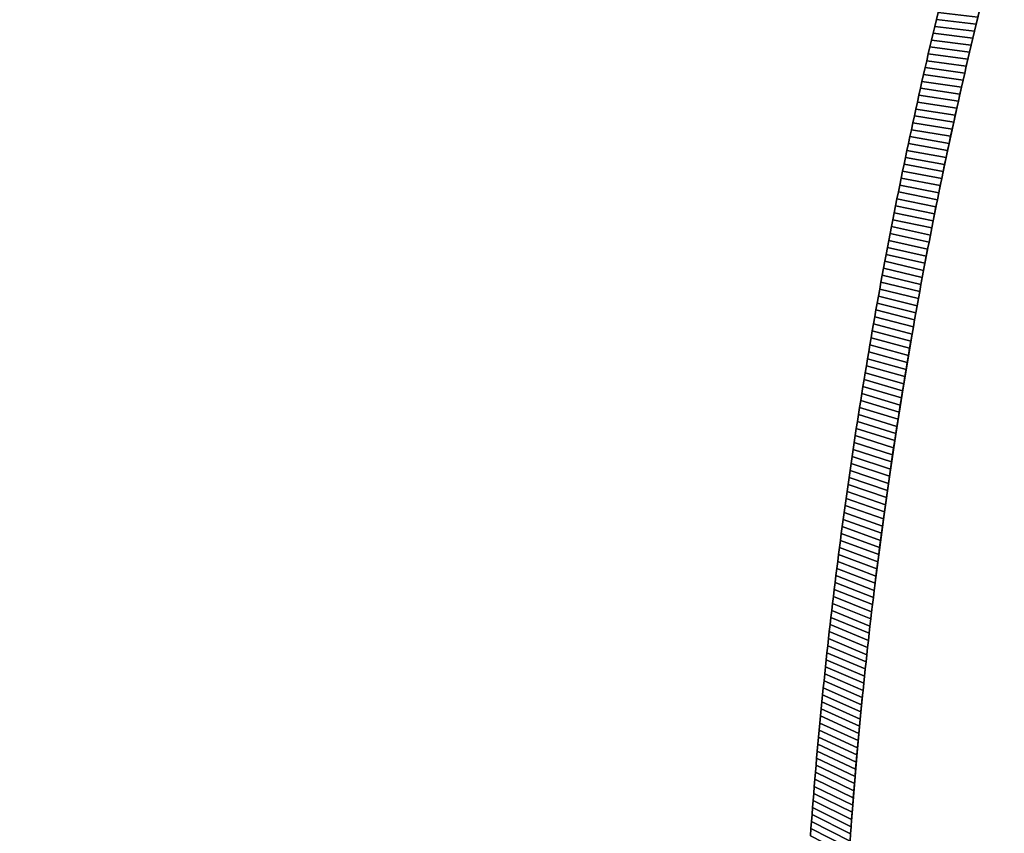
# Model space of a CAD drawing. Extents: x -9.7 to 13, y -11.9 to 12.2.
# Tile 12 of 13: x 7.1 to 13, y 2.4 to 7.2. Entities that reach past the tile are written whole.
import ezdxf

# ---------------------------------------------------------------- set-up
doc = ezdxf.new("R2010")
doc.units = 0
doc.header["$MEASUREMENT"] = 0
doc.layers.get('0').update_dxf_attribs({"linetype": 'CONTINUOUS'})

msp = doc.modelspace()

# ---------------------------------------------------------------- linework, layer by layer
at = {"elevation": -15.0517}
msp.add_lwpolyline([(-9.661, -8.3529), (-9.661, 8.7444, -0.376322), (-9.4554, 8.9788), (11.0234, 12.2465), (11.7818, 12.2465, -0.32213), (11.8938, 12.166), (12.9549, 7.8993, -0.164351), (12.9548, 7.8236, 0.129248), (12.9549, -7.432, -0.162918), (12.9549, -7.5078), (11.8944, -11.7735, -0.326191), (11.7818, -11.8558), (11.0234, -11.8558), (-9.4554, -8.5881, -0.376322), (-9.661, -8.3536)], format="xyb", dxfattribs=at)

# ---------------------------------------------------------------- meshes
mesh = msp.add_polymesh((2, 9))
for k, corner in enumerate([(12.5873, 7.3336, -15.2879), (12.5774, 7.2928, -15.2879), (12.5676, 7.2521, -15.2879), (12.5578, 7.2113, -15.2879), (12.5481, 7.1705, -15.2879), (12.5385, 7.1296, -15.2879), (12.5289, 7.0888, -15.2879), (12.5193, 7.0479, -15.2879), (12.5099, 7.0071, -15.2879), (12.8243, 7.3086, -15.0517), (12.8142, 7.2671, -15.0517), (12.8041, 7.2256, -15.0517), (12.7942, 7.184, -15.0517), (12.7842, 7.1425, -15.0517), (12.7744, 7.1009, -15.0517), (12.7646, 7.0594, -15.0517), (12.7548, 7.0178, -15.0517), (12.7451, 6.9762, -15.0517)]):
    mesh.set_mesh_vertex(divmod(k, 9), corner)
mesh = msp.add_polymesh((2, 9))
for k, corner in enumerate([(12.5099, 7.0071, 19.09), (12.5193, 7.0479, 19.09), (12.5289, 7.0888, 19.09), (12.5385, 7.1296, 19.09), (12.5481, 7.1705, 19.09), (12.5578, 7.2113, 19.09), (12.5676, 7.2521, 19.09), (12.5774, 7.2928, 19.09), (12.5873, 7.3336, 19.09), (12.7451, 6.9762, 18.8538), (12.7548, 7.0178, 18.8538), (12.7646, 7.0594, 18.8538), (12.7744, 7.1009, 18.8538), (12.7842, 7.1425, 18.8538), (12.7942, 7.184, 18.8538), (12.8041, 7.2256, 18.8538), (12.8142, 7.2671, 18.8538), (12.8243, 7.3086, 18.8538)]):
    mesh.set_mesh_vertex(divmod(k, 9), corner)
mesh = msp.add_polymesh((2, 9))
for k, corner in enumerate([(12.5099, 7.0071, -15.2879), (12.5004, 6.9662, -15.2879), (12.4911, 6.9253, -15.2879), (12.4818, 6.8844, -15.2879), (12.4725, 6.8435, -15.2879), (12.4633, 6.8026, -15.2879), (12.4542, 6.7616, -15.2879), (12.4451, 6.7207, -15.2879), (12.4361, 6.6797, -15.2879), (12.7451, 6.9762, -15.0517), (12.7355, 6.9345, -15.0517), (12.726, 6.8929, -15.0517), (12.7165, 6.8512, -15.0517), (12.707, 6.8096, -15.0517), (12.6976, 6.7679, -15.0517), (12.6883, 6.7262, -15.0517), (12.679, 6.6845, -15.0517), (12.6698, 6.6428, -15.0517)]):
    mesh.set_mesh_vertex(divmod(k, 9), corner)
mesh = msp.add_polymesh((2, 9))
for k, corner in enumerate([(12.4361, 6.6797, 19.09), (12.4451, 6.7207, 19.09), (12.4542, 6.7616, 19.09), (12.4633, 6.8026, 19.09), (12.4725, 6.8435, 19.09), (12.4818, 6.8844, 19.09), (12.4911, 6.9253, 19.09), (12.5004, 6.9662, 19.09), (12.5099, 7.0071, 19.09), (12.6698, 6.6428, 18.8538), (12.679, 6.6845, 18.8538), (12.6883, 6.7262, 18.8538), (12.6976, 6.7679, 18.8538), (12.707, 6.8096, 18.8538), (12.7165, 6.8512, 18.8538), (12.726, 6.8929, 18.8538), (12.7355, 6.9345, 18.8538), (12.7451, 6.9762, 18.8538)]):
    mesh.set_mesh_vertex(divmod(k, 9), corner)
mesh = msp.add_polymesh((2, 9))
for k, corner in enumerate([(12.4361, 6.6797, -15.2879), (12.4271, 6.6387, -15.2879), (12.4182, 6.5977, -15.2879), (12.4094, 6.5567, -15.2879), (12.4006, 6.5157, -15.2879), (12.3918, 6.4747, -15.2879), (12.3831, 6.4337, -15.2879), (12.3745, 6.3926, -15.2879), (12.3659, 6.3515, -15.2879), (12.6698, 6.6428, -15.0517), (12.6607, 6.6011, -15.0517), (12.6516, 6.5593, -15.0517), (12.6425, 6.5176, -15.0517), (12.6336, 6.4758, -15.0517), (12.6247, 6.434, -15.0517), (12.6158, 6.3922, -15.0517), (12.607, 6.3504, -15.0517), (12.5983, 6.3086, -15.0517)]):
    mesh.set_mesh_vertex(divmod(k, 9), corner)
mesh = msp.add_polymesh((2, 9))
for k, corner in enumerate([(12.3659, 6.3515, 19.09), (12.3745, 6.3926, 19.09), (12.3831, 6.4337, 19.09), (12.3918, 6.4747, 19.09), (12.4006, 6.5157, 19.09), (12.4094, 6.5567, 19.09), (12.4182, 6.5977, 19.09), (12.4271, 6.6387, 19.09), (12.4361, 6.6797, 19.09), (12.5983, 6.3086, 18.8538), (12.607, 6.3504, 18.8538), (12.6158, 6.3922, 18.8538), (12.6247, 6.434, 18.8538), (12.6336, 6.4758, 18.8538), (12.6425, 6.5176, 18.8538), (12.6516, 6.5593, 18.8538), (12.6607, 6.6011, 18.8538), (12.6698, 6.6428, 18.8538)]):
    mesh.set_mesh_vertex(divmod(k, 9), corner)
mesh = msp.add_polymesh((2, 9))
for k, corner in enumerate([(12.3659, 6.3515, -15.2879), (12.3574, 6.3105, -15.2879), (12.349, 6.2694, -15.2879), (12.3406, 6.2283, -15.2879), (12.3322, 6.1872, -15.2879), (12.324, 6.1461, -15.2879), (12.3157, 6.1049, -15.2879), (12.3076, 6.0638, -15.2879), (12.2995, 6.0226, -15.2879), (12.5983, 6.3086, -15.0517), (12.5896, 6.2668, -15.0517), (12.581, 6.225, -15.0517), (12.5724, 6.1831, -15.0517), (12.5639, 6.1412, -15.0517), (12.5555, 6.0994, -15.0517), (12.5471, 6.0575, -15.0517), (12.5388, 6.0156, -15.0517), (12.5306, 5.9736, -15.0517)]):
    mesh.set_mesh_vertex(divmod(k, 9), corner)
mesh = msp.add_polymesh((2, 9))
for k, corner in enumerate([(12.2995, 6.0226, 19.09), (12.3076, 6.0638, 19.09), (12.3157, 6.1049, 19.09), (12.324, 6.1461, 19.09), (12.3322, 6.1872, 19.09), (12.3406, 6.2283, 19.09), (12.349, 6.2694, 19.09), (12.3574, 6.3105, 19.09), (12.3659, 6.3515, 19.09), (12.5306, 5.9736, 18.8538), (12.5388, 6.0156, 18.8538), (12.5471, 6.0575, 18.8538), (12.5555, 6.0994, 18.8538), (12.5639, 6.1412, 18.8538), (12.5724, 6.1831, 18.8538), (12.581, 6.225, 18.8538), (12.5896, 6.2668, 18.8538), (12.5983, 6.3086, 18.8538)]):
    mesh.set_mesh_vertex(divmod(k, 9), corner)
mesh = msp.add_polymesh((2, 9))
for k, corner in enumerate([(12.2995, 6.0226, -15.2879), (12.2914, 5.9815, -15.2879), (12.2834, 5.9403, -15.2879), (12.2755, 5.8991, -15.2879), (12.2676, 5.8579, -15.2879), (12.2598, 5.8167, -15.2879), (12.252, 5.7755, -15.2879), (12.2443, 5.7342, -15.2879), (12.2366, 5.693, -15.2879), (12.5306, 5.9736, -15.0517), (12.5224, 5.9317, -15.0517), (12.5142, 5.8898, -15.0517), (12.5061, 5.8478, -15.0517), (12.4981, 5.8059, -15.0517), (12.4902, 5.7639, -15.0517), (12.4823, 5.7219, -15.0517), (12.4744, 5.6799, -15.0517), (12.4666, 5.6379, -15.0517)]):
    mesh.set_mesh_vertex(divmod(k, 9), corner)
mesh = msp.add_polymesh((2, 9))
for k, corner in enumerate([(12.2366, 5.693, 19.09), (12.2443, 5.7342, 19.09), (12.252, 5.7755, 19.09), (12.2598, 5.8167, 19.09), (12.2676, 5.8579, 19.09), (12.2755, 5.8991, 19.09), (12.2834, 5.9403, 19.09), (12.2914, 5.9815, 19.09), (12.2995, 6.0226, 19.09), (12.4666, 5.6379, 18.8538), (12.4744, 5.6799, 18.8538), (12.4823, 5.7219, 18.8538), (12.4902, 5.7639, 18.8538), (12.4981, 5.8059, 18.8538), (12.5061, 5.8478, 18.8538), (12.5142, 5.8898, 18.8538), (12.5224, 5.9317, 18.8538), (12.5306, 5.9736, 18.8538)]):
    mesh.set_mesh_vertex(divmod(k, 9), corner)
mesh = msp.add_polymesh((2, 9))
for k, corner in enumerate([(12.2366, 5.693, -15.2879), (12.229, 5.6517, -15.2879), (12.2215, 5.6105, -15.2879), (12.214, 5.5692, -15.2879), (12.2066, 5.5279, -15.2879), (12.1992, 5.4866, -15.2879), (12.1919, 5.4453, -15.2879), (12.1846, 5.404, -15.2879), (12.1774, 5.3627, -15.2879), (12.4666, 5.6379, -15.0517), (12.4589, 5.5959, -15.0517), (12.4513, 5.5539, -15.0517), (12.4437, 5.5118, -15.0517), (12.4361, 5.4698, -15.0517), (12.4287, 5.4277, -15.0517), (12.4212, 5.3857, -15.0517), (12.4139, 5.3436, -15.0517), (12.4066, 5.3015, -15.0517)]):
    mesh.set_mesh_vertex(divmod(k, 9), corner)
mesh = msp.add_polymesh((2, 9))
for k, corner in enumerate([(12.1774, 5.3627, 19.09), (12.1846, 5.404, 19.09), (12.1919, 5.4453, 19.09), (12.1992, 5.4866, 19.09), (12.2066, 5.5279, 19.09), (12.214, 5.5692, 19.09), (12.2215, 5.6105, 19.09), (12.229, 5.6517, 19.09), (12.2366, 5.693, 19.09), (12.4066, 5.3015, 18.8538), (12.4139, 5.3436, 18.8538), (12.4212, 5.3857, 18.8538), (12.4287, 5.4277, 18.8538), (12.4361, 5.4698, 18.8538), (12.4437, 5.5118, 18.8538), (12.4513, 5.5539, 18.8538), (12.4589, 5.5959, 18.8538), (12.4666, 5.6379, 18.8538)]):
    mesh.set_mesh_vertex(divmod(k, 9), corner)
mesh = msp.add_polymesh((2, 9))
for k, corner in enumerate([(12.1774, 5.3627, -15.2879), (12.1703, 5.3213, -15.2879), (12.1632, 5.28, -15.2879), (12.1562, 5.2386, -15.2879), (12.1492, 5.1973, -15.2879), (12.1423, 5.1559, -15.2879), (12.1355, 5.1145, -15.2879), (12.1287, 5.0731, -15.2879), (12.1219, 5.0317, -15.2879), (12.4066, 5.3015, -15.0517), (12.3993, 5.2594, -15.0517), (12.3922, 5.2173, -15.0517), (12.385, 5.1752, -15.0517), (12.378, 5.133, -15.0517), (12.371, 5.0909, -15.0517), (12.364, 5.0487, -15.0517), (12.3572, 5.0066, -15.0517), (12.3503, 4.9644, -15.0517)]):
    mesh.set_mesh_vertex(divmod(k, 9), corner)
mesh = msp.add_polymesh((2, 9))
for k, corner in enumerate([(12.1219, 5.0317, 19.09), (12.1287, 5.0731, 19.09), (12.1355, 5.1145, 19.09), (12.1423, 5.1559, 19.09), (12.1492, 5.1973, 19.09), (12.1562, 5.2386, 19.09), (12.1632, 5.28, 19.09), (12.1703, 5.3213, 19.09), (12.1774, 5.3627, 19.09), (12.3503, 4.9644, 18.8538), (12.3572, 5.0066, 18.8538), (12.364, 5.0487, 18.8538), (12.371, 5.0909, 18.8538), (12.378, 5.133, 18.8538), (12.385, 5.1752, 18.8538), (12.3922, 5.2173, 18.8538), (12.3993, 5.2594, 18.8538), (12.4066, 5.3015, 18.8538)]):
    mesh.set_mesh_vertex(divmod(k, 9), corner)
mesh = msp.add_polymesh((2, 9))
for k, corner in enumerate([(12.1219, 5.0317, -15.2879), (12.1153, 4.9903, -15.2879), (12.1086, 4.9489, -15.2879), (12.1021, 4.9074, -15.2879), (12.0956, 4.866, -15.2879), (12.0891, 4.8245, -15.2879), (12.0827, 4.7831, -15.2879), (12.0764, 4.7416, -15.2879), (12.0701, 4.7001, -15.2879), (12.3503, 4.9644, -15.0517), (12.3436, 4.9222, -15.0517), (12.3369, 4.88, -15.0517), (12.3302, 4.8378, -15.0517), (12.3237, 4.7956, -15.0517), (12.3171, 4.7534, -15.0517), (12.3107, 4.7112, -15.0517), (12.3043, 4.6689, -15.0517), (12.2979, 4.6267, -15.0517)]):
    mesh.set_mesh_vertex(divmod(k, 9), corner)
mesh = msp.add_polymesh((2, 9))
for k, corner in enumerate([(12.0701, 4.7001, 19.09), (12.0764, 4.7416, 19.09), (12.0827, 4.7831, 19.09), (12.0891, 4.8245, 19.09), (12.0956, 4.866, 19.09), (12.1021, 4.9074, 19.09), (12.1086, 4.9489, 19.09), (12.1153, 4.9903, 19.09), (12.1219, 5.0317, 19.09), (12.2979, 4.6267, 18.8538), (12.3043, 4.6689, 18.8538), (12.3107, 4.7112, 18.8538), (12.3171, 4.7534, 18.8538), (12.3237, 4.7956, 18.8538), (12.3302, 4.8378, 18.8538), (12.3369, 4.88, 18.8538), (12.3436, 4.9222, 18.8538), (12.3503, 4.9644, 18.8538)]):
    mesh.set_mesh_vertex(divmod(k, 9), corner)
mesh = msp.add_polymesh((2, 9))
for k, corner in enumerate([(12.0701, 4.7001, -15.2879), (12.0639, 4.6587, -15.2879), (12.0577, 4.6172, -15.2879), (12.0516, 4.5757, -15.2879), (12.0456, 4.5342, -15.2879), (12.0396, 4.4926, -15.2879), (12.0337, 4.4511, -15.2879), (12.0278, 4.4096, -15.2879), (12.022, 4.368, -15.2879), (12.2979, 4.6267, -15.0517), (12.2917, 4.5844, -15.0517), (12.2854, 4.5422, -15.0517), (12.2793, 4.4999, -15.0517), (12.2732, 4.4576, -15.0517), (12.2671, 4.4153, -15.0517), (12.2612, 4.373, -15.0517), (12.2552, 4.3307, -15.0517), (12.2494, 4.2884, -15.0517)]):
    mesh.set_mesh_vertex(divmod(k, 9), corner)
mesh = msp.add_polymesh((2, 9))
for k, corner in enumerate([(12.022, 4.368, 19.09), (12.0278, 4.4096, 19.09), (12.0337, 4.4511, 19.09), (12.0396, 4.4926, 19.09), (12.0456, 4.5342, 19.09), (12.0516, 4.5757, 19.09), (12.0577, 4.6172, 19.09), (12.0639, 4.6587, 19.09), (12.0701, 4.7001, 19.09), (12.2494, 4.2884, 18.8538), (12.2552, 4.3307, 18.8538), (12.2612, 4.373, 18.8538), (12.2671, 4.4153, 18.8538), (12.2732, 4.4576, 18.8538), (12.2793, 4.4999, 18.8538), (12.2854, 4.5422, 18.8538), (12.2917, 4.5844, 18.8538), (12.2979, 4.6267, 18.8538)]):
    mesh.set_mesh_vertex(divmod(k, 9), corner)
mesh = msp.add_polymesh((2, 9))
for k, corner in enumerate([(12.022, 4.368, -15.2879), (12.0162, 4.3265, -15.2879), (12.0105, 4.2849, -15.2879), (12.0049, 4.2434, -15.2879), (11.9993, 4.2018, -15.2879), (11.9937, 4.1602, -15.2879), (11.9883, 4.1186, -15.2879), (11.9829, 4.077, -15.2879), (11.9775, 4.0354, -15.2879), (12.2494, 4.2884, -15.0517), (12.2436, 4.2461, -15.0517), (12.2379, 4.2037, -15.0517), (12.2322, 4.1614, -15.0517), (12.2266, 4.1191, -15.0517), (12.221, 4.0767, -15.0517), (12.2155, 4.0343, -15.0517), (12.2101, 3.992, -15.0517), (12.2047, 3.9496, -15.0517)]):
    mesh.set_mesh_vertex(divmod(k, 9), corner)
mesh = msp.add_polymesh((2, 9))
for k, corner in enumerate([(11.9775, 4.0354, 19.09), (11.9829, 4.077, 19.09), (11.9883, 4.1186, 19.09), (11.9937, 4.1602, 19.09), (11.9993, 4.2018, 19.09), (12.0049, 4.2434, 19.09), (12.0105, 4.2849, 19.09), (12.0162, 4.3265, 19.09), (12.022, 4.368, 19.09), (12.2047, 3.9496, 18.8538), (12.2101, 3.992, 18.8538), (12.2155, 4.0343, 18.8538), (12.221, 4.0767, 18.8538), (12.2266, 4.1191, 18.8538), (12.2322, 4.1614, 18.8538), (12.2379, 4.2037, 18.8538), (12.2436, 4.2461, 18.8538), (12.2494, 4.2884, 18.8538)]):
    mesh.set_mesh_vertex(divmod(k, 9), corner)
mesh = msp.add_polymesh((2, 9))
for k, corner in enumerate([(11.9775, 4.0354, -15.2879), (11.9722, 3.9938, -15.2879), (11.967, 3.9522, -15.2879), (11.9618, 3.9106, -15.2879), (11.9567, 3.8689, -15.2879), (11.9516, 3.8273, -15.2879), (11.9466, 3.7856, -15.2879), (11.9416, 3.744, -15.2879), (11.9367, 3.7023, -15.2879), (12.2047, 3.9496, -15.0517), (12.1994, 3.9072, -15.0517), (12.1941, 3.8648, -15.0517), (12.1889, 3.8224, -15.0517), (12.1838, 3.78, -15.0517), (12.1787, 3.7376, -15.0517), (12.1737, 3.6951, -15.0517), (12.1688, 3.6527, -15.0517), (12.1639, 3.6103, -15.0517)]):
    mesh.set_mesh_vertex(divmod(k, 9), corner)
mesh = msp.add_polymesh((2, 9))
for k, corner in enumerate([(11.9367, 3.7023, 19.09), (11.9416, 3.744, 19.09), (11.9466, 3.7856, 19.09), (11.9516, 3.8273, 19.09), (11.9567, 3.8689, 19.09), (11.9618, 3.9106, 19.09), (11.967, 3.9522, 19.09), (11.9722, 3.9938, 19.09), (11.9775, 4.0354, 19.09), (12.1639, 3.6103, 18.8538), (12.1688, 3.6527, 18.8538), (12.1737, 3.6951, 18.8538), (12.1787, 3.7376, 18.8538), (12.1838, 3.78, 18.8538), (12.1889, 3.8224, 18.8538), (12.1941, 3.8648, 18.8538), (12.1994, 3.9072, 18.8538), (12.2047, 3.9496, 18.8538)]):
    mesh.set_mesh_vertex(divmod(k, 9), corner)
mesh = msp.add_polymesh((2, 9))
for k, corner in enumerate([(11.9367, 3.7023, -15.2879), (11.9319, 3.6607, -15.2879), (11.9271, 3.619, -15.2879), (11.9224, 3.5773, -15.2879), (11.9177, 3.5356, -15.2879), (11.9131, 3.4939, -15.2879), (11.9086, 3.4522, -15.2879), (11.9041, 3.4105, -15.2879), (11.8997, 3.3688, -15.2879), (12.1639, 3.6103, -15.0517), (12.159, 3.5678, -15.0517), (12.1543, 3.5254, -15.0517), (12.1496, 3.4829, -15.0517), (12.1449, 3.4405, -15.0517), (12.1403, 3.398, -15.0517), (12.1358, 3.3555, -15.0517), (12.1313, 3.313, -15.0517), (12.1269, 3.2705, -15.0517)]):
    mesh.set_mesh_vertex(divmod(k, 9), corner)
mesh = msp.add_polymesh((2, 9))
for k, corner in enumerate([(11.8997, 3.3688, 19.09), (11.9041, 3.4105, 19.09), (11.9086, 3.4522, 19.09), (11.9131, 3.4939, 19.09), (11.9177, 3.5356, 19.09), (11.9224, 3.5773, 19.09), (11.9271, 3.619, 19.09), (11.9319, 3.6607, 19.09), (11.9367, 3.7023, 19.09), (12.1269, 3.2705, 18.8538), (12.1313, 3.313, 18.8538), (12.1358, 3.3555, 18.8538), (12.1403, 3.398, 18.8538), (12.1449, 3.4405, 18.8538), (12.1496, 3.4829, 18.8538), (12.1543, 3.5254, 18.8538), (12.159, 3.5678, 18.8538), (12.1639, 3.6103, 18.8538)]):
    mesh.set_mesh_vertex(divmod(k, 9), corner)
mesh = msp.add_polymesh((2, 9))
for k, corner in enumerate([(11.8997, 3.3688, -15.2879), (11.8953, 3.3271, -15.2879), (11.891, 3.2853, -15.2879), (11.8867, 3.2436, -15.2879), (11.8825, 3.2019, -15.2879), (11.8784, 3.1601, -15.2879), (11.8743, 3.1184, -15.2879), (11.8703, 3.0766, -15.2879), (11.8663, 3.0349, -15.2879), (12.1269, 3.2705, -15.0517), (12.1226, 3.228, -15.0517), (12.1183, 3.1855, -15.0517), (12.1141, 3.143, -15.0517), (12.1099, 3.1005, -15.0517), (12.1058, 3.058, -15.0517), (12.1017, 3.0155, -15.0517), (12.0978, 2.9729, -15.0517), (12.0938, 2.9304, -15.0517)]):
    mesh.set_mesh_vertex(divmod(k, 9), corner)
mesh = msp.add_polymesh((2, 9))
for k, corner in enumerate([(11.8663, 3.0349, 19.09), (11.8703, 3.0766, 19.09), (11.8743, 3.1184, 19.09), (11.8784, 3.1601, 19.09), (11.8825, 3.2019, 19.09), (11.8867, 3.2436, 19.09), (11.891, 3.2853, 19.09), (11.8953, 3.3271, 19.09), (11.8997, 3.3688, 19.09), (12.0938, 2.9304, 18.8538), (12.0978, 2.9729, 18.8538), (12.1017, 3.0155, 18.8538), (12.1058, 3.058, 18.8538), (12.1099, 3.1005, 18.8538), (12.1141, 3.143, 18.8538), (12.1183, 3.1855, 18.8538), (12.1226, 3.228, 18.8538), (12.1269, 3.2705, 18.8538)]):
    mesh.set_mesh_vertex(divmod(k, 9), corner)
mesh = msp.add_polymesh((2, 9))
for k, corner in enumerate([(11.8663, 3.0349, -15.2879), (11.8624, 2.9931, -15.2879), (11.8586, 2.9513, -15.2879), (11.8548, 2.9096, -15.2879), (11.851, 2.8678, -15.2879), (11.8474, 2.826, -15.2879), (11.8437, 2.7842, -15.2879), (11.8402, 2.7424, -15.2879), (11.8367, 2.7006, -15.2879), (12.0938, 2.9304, -15.0517), (12.09, 2.8878, -15.0517), (12.0862, 2.8453, -15.0517), (12.0824, 2.8027, -15.0517), (12.0787, 2.7602, -15.0517), (12.0751, 2.7176, -15.0517), (12.0716, 2.675, -15.0517), (12.0681, 2.6325, -15.0517), (12.0646, 2.5899, -15.0517)]):
    mesh.set_mesh_vertex(divmod(k, 9), corner)
mesh = msp.add_polymesh((2, 9))
for k, corner in enumerate([(11.8367, 2.7006, 19.09), (11.8402, 2.7424, 19.09), (11.8437, 2.7842, 19.09), (11.8474, 2.826, 19.09), (11.851, 2.8678, 19.09), (11.8548, 2.9096, 19.09), (11.8586, 2.9513, 19.09), (11.8624, 2.9931, 19.09), (11.8663, 3.0349, 19.09), (12.0646, 2.5899, 18.8538), (12.0681, 2.6325, 18.8538), (12.0716, 2.675, 18.8538), (12.0751, 2.7176, 18.8538), (12.0787, 2.7602, 18.8538), (12.0824, 2.8027, 18.8538), (12.0862, 2.8453, 18.8538), (12.09, 2.8878, 18.8538), (12.0938, 2.9304, 18.8538)]):
    mesh.set_mesh_vertex(divmod(k, 9), corner)
mesh = msp.add_polymesh((2, 9))
for k, corner in enumerate([(11.8367, 2.7006, -15.2879), (11.8332, 2.6588, -15.2879), (11.8298, 2.617, -15.2879), (11.8265, 2.5752, -15.2879), (11.8232, 2.5334, -15.2879), (11.82, 2.4915, -15.2879), (11.8169, 2.4497, -15.2879), (11.8138, 2.4079, -15.2879), (11.8107, 2.366, -15.2879), (12.0646, 2.5899, -15.0517), (12.0612, 2.5473, -15.0517), (12.0579, 2.5047, -15.0517), (12.0547, 2.4621, -15.0517), (12.0515, 2.4195, -15.0517), (12.0483, 2.3769, -15.0517), (12.0453, 2.3343, -15.0517), (12.0422, 2.2917, -15.0517), (12.0393, 2.2491, -15.0517)]):
    mesh.set_mesh_vertex(divmod(k, 9), corner)
mesh = msp.add_polymesh((2, 9))
for k, corner in enumerate([(11.8107, 2.366, 19.09), (11.8138, 2.4079, 19.09), (11.8169, 2.4497, 19.09), (11.82, 2.4915, 19.09), (11.8232, 2.5334, 19.09), (11.8265, 2.5752, 19.09), (11.8298, 2.617, 19.09), (11.8332, 2.6588, 19.09), (11.8367, 2.7006, 19.09), (12.0393, 2.2491, 18.8538), (12.0422, 2.2917, 18.8538), (12.0453, 2.3343, 18.8538), (12.0483, 2.3769, 18.8538), (12.0515, 2.4195, 18.8538), (12.0547, 2.4621, 18.8538), (12.0579, 2.5047, 18.8538), (12.0612, 2.5473, 18.8538), (12.0646, 2.5899, 18.8538)]):
    mesh.set_mesh_vertex(divmod(k, 9), corner)

doc.saveas('drawing.dxf')
